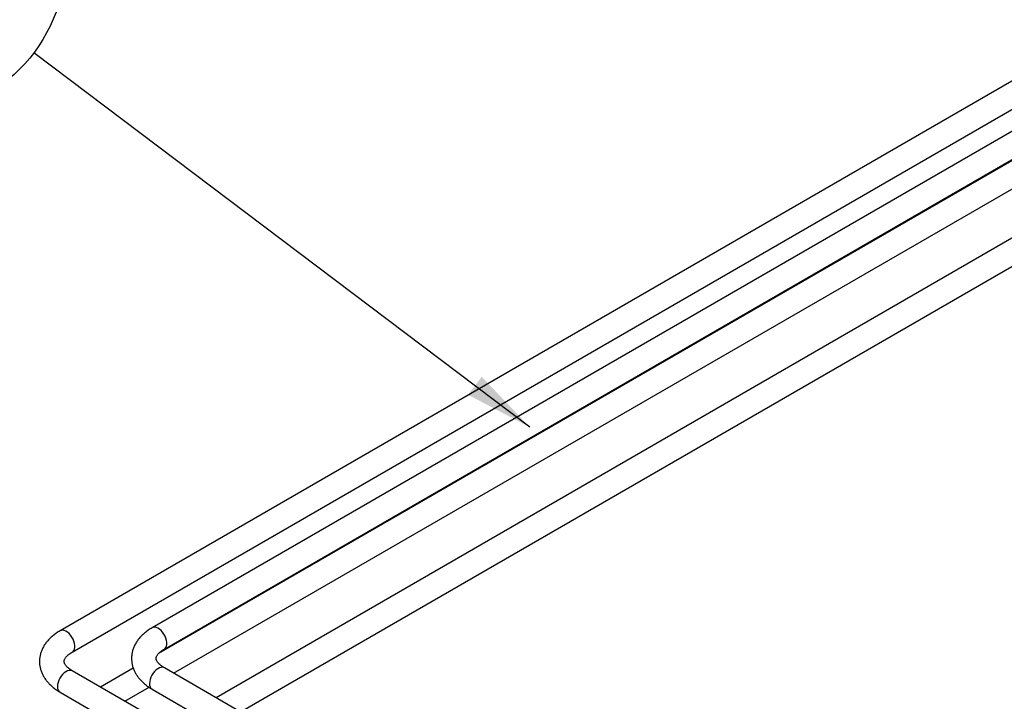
# Paper-space layout 'Sheet1' of a CAD drawing. Header units: millimetres. Extents: x 0 to 23548, y 0 to 16632.
# Tile 43 of 143: x 1641 to 2342, y 6390 to 6876. Entities that reach past the tile are written whole.
import ezdxf

# ---------------------------------------------------------------- set-up
doc = ezdxf.new("R2010")
doc.units = ezdxf.units.MM
doc.linetypes.add('SLD-Sólida', pattern=[0])
doc.layers.add('DETALHAMENTO', color=8, linetype='SLD-Sólida')
doc.styles.add('SLDTEXTSTYLE2', font='CALIBRI.TTF')
doc.styles.get("Standard").update_dxf_attribs({"font": 'CALIBRI.TTF'})
doc.dimstyles.new('SLDDIMSTYLE3', dxfattribs={"dimtxt": 0.18, "dimasz": 49, "dimexe": 0, "dimexo": 0.0625, "dimgap": 0, "dimtad": 0, "dimtih": 1, "dimtoh": 1, "dimdec": 0, "dimrnd": 1e-09, "dimzin": 0, "dimdsep": 46, "dimtxsty": 'Standard', "dimsah": 1, "dimcen": 0.09, "dimadec": 0, "dimazin": 0, "dimtfac": 49, "dimtdec": 0, "dimtofl": 0, "dimtmove": 0, "dimatfit": 3, "dimfxl": 0, "dimfrac": 2, "dimtolj": 1, "dimtzin": 0, "dimarcsym": 0})

# ---------------------------------------------------------------- blocks, each defined once
blk = doc.blocks.new('SW_NOTE_0_39')
at = {"layer": 'DETALHAMENTO', "color": 0, "ltscale": 28}
blk.add_line((-201.45, 67.5), (22.61, 67.5), dxfattribs=at)
blk.add_circle((-89.42, 67.5), 112.03, dxfattribs=at)
at = {"layer": 'DETALHAMENTO', "color": 0, "ltscale": 28, "attachment_point": 2, "style": 'SLDTEXTSTYLE2'}
for s, insert, char_height in [('17', (-90.88, 158.21), 74.083), ('1', (-90.15, 58.7), 74.08)]:
    blk.add_mtext(s, dxfattribs=dict(at, insert=insert, char_height=char_height))

psp = doc.layouts.new('Sheet1')

# ---------------------------------------------------------------- linework, layer by layer
at = {"color": 7, "linetype": 'SLD-Sólida', "lineweight": 25, "ltscale": 28}
for p, q in [((2903.065, 7152.598), (1669.34, 6440.384)), ((1678.089, 6425.228), (2911.814, 7137.442)), ((2934, 7134.739), (1734.924, 6442.527)), ((1743.673, 6427.371), (2942.75, 7119.583)), ((2899.602, 7038.743), (1780.495, 6392.696)), ((1797.996, 6382.593), (2908.352, 7023.587)), ((2678.307, 6966.117), (1739.597, 6424.212)), ((1750.251, 6410.155), (2687.056, 6950.961)), ((1917.226, 6273.759), (1678.089, 6411.809)), ((1721.515, 6413.773), (1698.101, 6400.257)), ((1951.874, 6293.761), (1743.673, 6413.953)), ((1715.603, 6390.153), (1732.85, 6400.11)), ((1734.924, 6398.797), (1934.373, 6283.657)), ((1669.34, 6396.654), (1907.59, 6259.115))]:
    psp.add_line(p, q, dxfattribs=at)
at = {"color": 7, "linetype": 'SLD-Sólida', "lineweight": 25, "ltscale": 28, "flags": 128}
for points in [[(1678.101, 6425.235), (1678.578, 6425.582), (1679.214, 6426.357), (1679.651, 6427.366), (1679.874, 6428.571), (1679.874, 6429.929), (1679.651, 6431.392), (1679.214, 6432.905), (1678.578, 6434.415), (1677.766, 6435.866), (1676.808, 6437.207), (1675.738, 6438.389), (1674.595, 6439.369), (1673.42, 6440.112), (1672.256, 6440.591), (1671.144, 6440.789), (1670.126, 6440.698), (1669.338, 6440.383)], [(1743.685, 6427.378), (1744.162, 6427.725), (1744.798, 6428.5), (1745.235, 6429.509), (1745.458, 6430.714), (1745.458, 6432.072), (1745.235, 6433.535), (1744.798, 6435.048), (1744.162, 6436.558), (1743.351, 6438.009), (1742.392, 6439.35), (1741.322, 6440.532), (1740.179, 6441.513), (1739.004, 6442.255), (1737.84, 6442.734), (1736.729, 6442.932), (1735.71, 6442.841), (1734.923, 6442.526)], [(1678.089, 6411.809), (1677.766, 6411.97), (1676.808, 6412.205), (1675.738, 6412.152), (1674.595, 6411.812), (1673.42, 6411.198), (1672.256, 6410.333), (1671.144, 6409.247), (1670.126, 6407.98), (1669.237, 6406.577), (1668.51, 6405.089), (1667.971, 6403.571), (1667.639, 6402.076), (1667.527, 6400.66)], [(1743.673, 6413.953), (1743.351, 6414.113), (1742.392, 6414.348), (1741.322, 6414.295), (1740.179, 6413.955), (1739.004, 6413.341), (1737.84, 6412.476), (1736.729, 6411.39), (1735.71, 6410.123), (1734.821, 6408.72), (1734.094, 6407.233), (1733.555, 6405.714), (1733.223, 6404.219), (1733.112, 6402.803)]]:
    psp.add_lwpolyline(points, dxfattribs=at)
at = {"color": 7, "linetype": 'SLD-Sólida', "lineweight": 25, "ltscale": 784}
for centre in [(1671.714, 6400.141), (1737.298, 6402.284)]:
    psp.add_arc(centre, 4.219, 172.935947, 235.751872, dxfattribs=at)
at = {"color": 7, "linetype": 'SLD-Sólida', "lineweight": 25, "ltscale": 28}
for points, knots in [([(1669.34, 6440.384), (1668.857, 6440.097), (1667.483, 6439.281), (1665.368, 6437.81), (1663.076, 6435.926), (1661.027, 6433.896), (1659.243, 6431.742), (1657.744, 6429.487), (1656.54, 6427.157), (1655.636, 6424.778), (1655.03, 6422.373), (1654.717, 6419.963), (1654.689, 6417.565), (1654.939, 6415.196), (1655.458, 6412.87), (1656.24, 6410.599), (1657.279, 6408.39), (1658.573, 6406.252), (1660.12, 6404.191), (1661.918, 6402.218), (1663.963, 6400.345), (1666.218, 6398.609), (1668.055, 6397.405), (1669.119, 6396.783), (1669.34, 6396.654)], [0, 0, 0, 0, 0.0283348, 0.080508, 0.1326572, 0.1843701, 0.2353177, 0.2852125, 0.333886, 0.3813255, 0.4276588, 0.4731129, 0.5179716, 0.5625453, 0.6070612, 0.651827, 0.6971403, 0.7432585, 0.7903723, 0.8385757, 0.8878423, 0.9380254, 0.9870962, 1, 1, 1, 1]), ([(1734.924, 6442.527), (1734.441, 6442.24), (1733.067, 6441.424), (1730.952, 6439.953), (1728.661, 6438.069), (1726.612, 6436.039), (1724.828, 6433.885), (1723.328, 6431.63), (1722.124, 6429.3), (1721.22, 6426.921), (1720.615, 6424.516), (1720.301, 6422.106), (1720.273, 6419.708), (1720.523, 6417.339), (1721.042, 6415.013), (1721.824, 6412.742), (1722.863, 6410.533), (1724.157, 6408.395), (1725.704, 6406.334), (1727.503, 6404.361), (1729.547, 6402.488), (1731.803, 6400.752), (1733.639, 6399.548), (1734.703, 6398.926), (1734.924, 6398.797)], [0, 0, 0, 0, 0.0283348, 0.080508, 0.1326572, 0.1843701, 0.2353177, 0.2852125, 0.333886, 0.3813255, 0.4276588, 0.4731129, 0.5179716, 0.5625453, 0.6070612, 0.651827, 0.6971403, 0.7432585, 0.7903723, 0.8385757, 0.8878423, 0.9380254, 0.9870962, 1, 1, 1, 1]), ([(1743.673, 6413.953), (1743.396, 6414.117), (1742.595, 6414.593), (1741.437, 6415.404), (1740.289, 6416.363), (1739.384, 6417.29), (1738.708, 6418.156), (1738.241, 6418.939), (1737.953, 6419.63), (1737.807, 6420.25), (1737.782, 6420.818), (1737.872, 6421.42), (1738.11, 6422.105), (1738.502, 6422.85), (1739.093, 6423.686), (1739.914, 6424.602), (1740.999, 6425.574), (1742.245, 6426.507), (1743.219, 6427.096), (1743.673, 6427.371)], [0, 0, 0, 0, 0.0299973, 0.0868766, 0.1434774, 0.2000781, 0.2570835, 0.3153476, 0.3763597, 0.4429088, 0.5211078, 0.5979289, 0.6619403, 0.7206265, 0.7764124, 0.8354972, 0.8930777, 0.9501657, 1, 1, 1, 1]), ([(1678.089, 6411.809), (1677.812, 6411.974), (1677.01, 6412.45), (1675.853, 6413.261), (1674.705, 6414.22), (1673.799, 6415.147), (1673.124, 6416.013), (1672.657, 6416.795), (1672.369, 6417.487), (1672.223, 6418.107), (1672.197, 6418.675), (1672.288, 6419.277), (1672.525, 6419.962), (1672.918, 6420.707), (1673.508, 6421.543), (1674.33, 6422.459), (1675.415, 6423.431), (1676.661, 6424.364), (1677.635, 6424.953), (1678.089, 6425.228)], [0, 0, 0, 0, 0.02999734, 0.08687662, 0.14347744, 0.20007808, 0.25708354, 0.31534763, 0.37635975, 0.44290877, 0.52110778, 0.5979289, 0.66194031, 0.72062647, 0.7764124, 0.83549718, 0.89307769, 0.95016574, 1, 1, 1, 1])]:
    psp.add_open_spline(points, degree=3, knots=knots, dxfattribs=at)

# ---------------------------------------------------------------- block references
at = {"layer": 'DETALHAMENTO', "ltscale": 28}
psp.add_blockref('SW_NOTE_0_39', (1650.693, 6852.086), dxfattribs=at)

# ---------------------------------------------------------------- leaders
psp.add_leader([(2004.029, 6585.374), (1650.693, 6852.086)], dimstyle='SLDDIMSTYLE3', dxfattribs=at)

doc.saveas('drawing.dxf')
